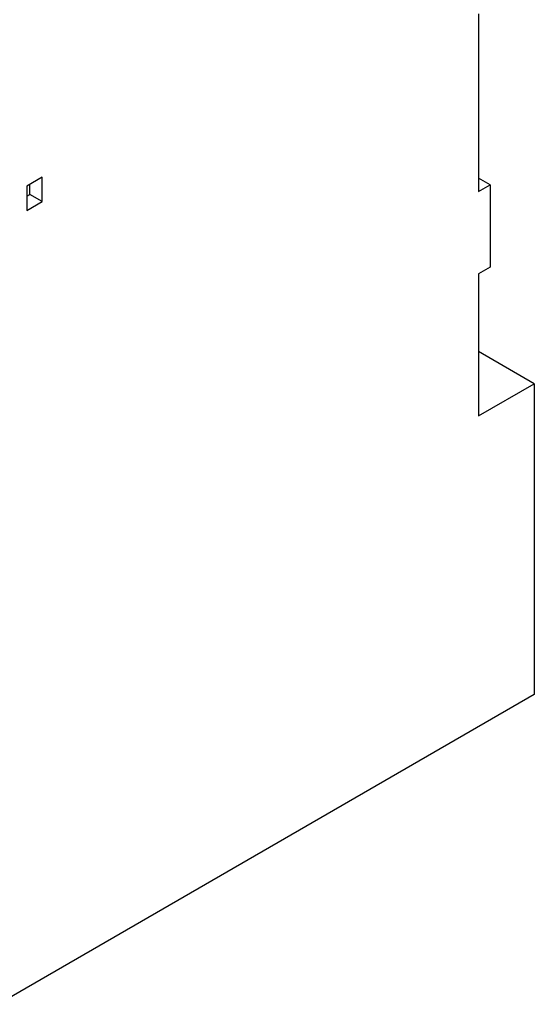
# Model space of a CAD drawing. Header units: millimetres. Extents: x 13 to 102, y 24 to 137.
# Tile 4 of 5: x 65 to 102, y 24 to 96. Entities that reach past the tile are written whole.
import ezdxf

# ---------------------------------------------------------------- set-up
doc = ezdxf.new("R2010")
doc.units = ezdxf.units.MM
doc.header["$LTSCALE"] = 10.491596
doc.layers.add('00_COMPONENTS', color=7, linetype='CONTINUOUS')

msp = doc.modelspace()

# ---------------------------------------------------------------- linework, layer by layer
at = {"layer": '00_COMPONENTS', "color": 7, "linetype": 'Continuous'}
for p, q in [((98.267, 96.696), (98.267, 83.632)), ((66.165, 84.693), (65.033, 84.04)), ((65.033, 84.04), (65.033, 82.244)), ((65.246, 83.428), (65.246, 84.163)), ((66.165, 82.897), (66.165, 84.693)), ((99.116, 84.122), (98.267, 84.611)), ((98.267, 83.632), (99.116, 84.122)), ((99.116, 84.122), (99.116, 78.079)), ((65.033, 83.305), (65.246, 83.428)), ((66.165, 82.897), (65.246, 83.428)), ((65.033, 82.244), (66.165, 82.897)), ((99.116, 78.079), (98.267, 77.589)), ((98.267, 77.589), (98.267, 67.138)), ((102.369, 69.506), (98.267, 71.874)), ((98.267, 67.138), (102.369, 69.506)), ((102.369, 69.506), (102.369, 46.644)), ((102.369, 46.644), (62.912, 23.864))]:
    msp.add_line(p, q, dxfattribs=at)

doc.saveas('drawing.dxf')
